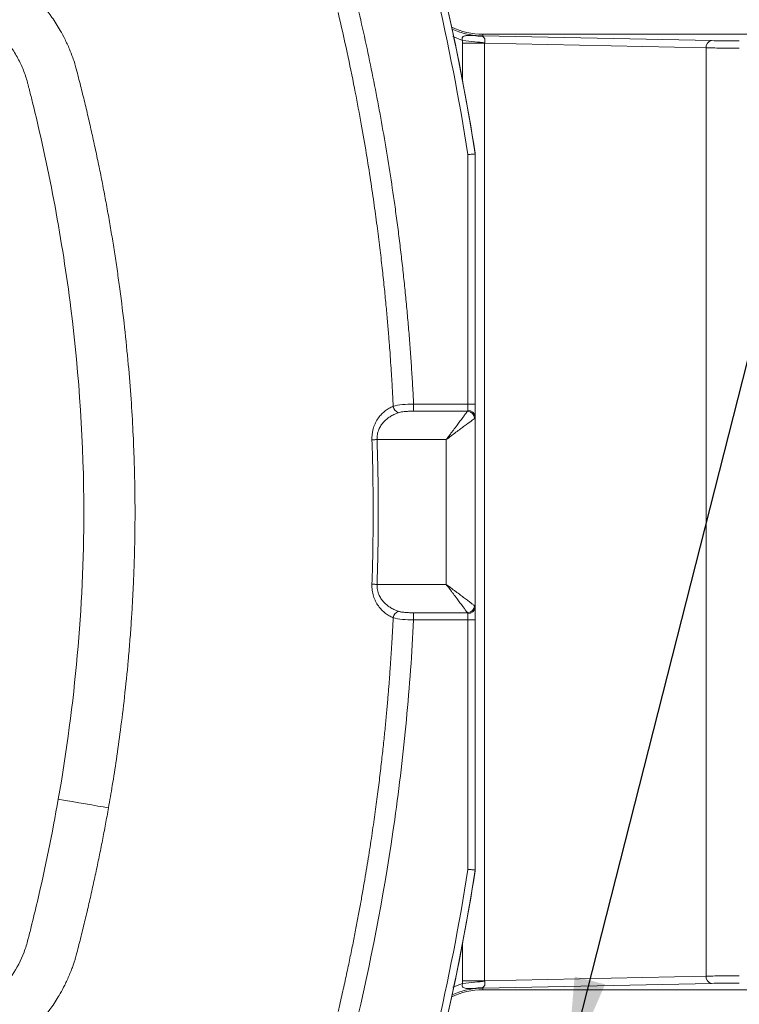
# Model space of a CAD drawing. Header units: millimetres. Extents: x 0 to 420, y 0 to 297.
# Tile 20 of 92: x 102 to 127, y 60 to 94. Entities that reach past the tile are written whole.
import ezdxf

# ---------------------------------------------------------------- set-up
doc = ezdxf.new("R2010")
doc.units = ezdxf.units.MM
doc.styles.add('SLDTEXTSTYLE0', font='TXT', dxfattribs={"width": 0.75})
doc.dimstyles.new('SLDDIMSTYLE0', dxfattribs={"dimtxt": 3.5, "dimasz": 3.302, "dimexe": 0, "dimexo": 0.0625, "dimgap": 0.875, "dimtad": 2, "dimdec": 6, "dimlfac": 2, "dimrnd": 1e-09, "dimzin": 12, "dimdsep": 46, "dimtxsty": 'SLDTEXTSTYLE0', "dimsah": 1, "dimcen": 0.09, "dimadec": 0, "dimazin": 3, "dimtfac": 1, "dimtofl": 0, "dimtmove": 0, "dimatfit": 3, "dimfxl": 1, "dimfrac": 2, "dimtolj": 1, "dimtzin": 12, "dimarcsym": 0})
doc.dimstyles.new('SLDDIMSTYLE4', dxfattribs={"dimtxt": 3.5, "dimasz": 3.302, "dimexe": 0, "dimexo": 0.0625, "dimgap": 0.875, "dimtad": 2, "dimlfac": 2, "dimrnd": 1e-09, "dimzin": 4, "dimdsep": 46, "dimtxsty": 'SLDTEXTSTYLE0', "dimsah": 1, "dimcen": 0.09, "dimadec": 0, "dimazin": 1, "dimtfac": 1, "dimtofl": 0, "dimtmove": 0, "dimatfit": 3, "dimfxl": 1, "dimfrac": 2, "dimtolj": 1, "dimtzin": 12, "dimarcsym": 0})
doc.dimstyles.new('SLDDIMSTYLE6', dxfattribs={"dimtxt": 0.18, "dimasz": 3.302, "dimexe": 0, "dimexo": 0.0625, "dimgap": 0, "dimtad": 0, "dimtih": 1, "dimtoh": 1, "dimdec": 0, "dimrnd": 1e-09, "dimzin": 0, "dimdsep": 46, "dimtxsty": 'Standard', "dimsah": 1, "dimcen": 0.09, "dimadec": 0, "dimazin": 0, "dimtfac": 3.302, "dimtdec": 0, "dimtofl": 0, "dimtmove": 0, "dimatfit": 3, "dimfxl": 1, "dimfrac": 2, "dimtolj": 1, "dimtzin": 0, "dimarcsym": 0})

# ---------------------------------------------------------------- blocks, each defined once
blk = doc.blocks.new('_D_12')
at = {"color": 7, "linetype": 'Continuous', "lineweight": 0}
for p, q in [((123.695, 97.54), (184.472, 97.54)), ((183.472, 97.54), (183.472, 57.329)), ((123.695, 57.329), (184.472, 57.329))]:
    blk.add_line(p, q, dxfattribs=at)
for points in [[(183.472, 97.54), (182.964, 94.238), (183.98, 94.238)], [(183.472, 57.329), (183.98, 60.631), (182.964, 60.631)]]:
    blk.add_solid(points, dxfattribs=at)
at = {"color": 7, "linetype": 'Continuous', "lineweight": 0, "insert": (178.96, 74.848), "char_height": 3.5, "attachment_point": 1, "rotation": 90, "style": 'SLDTEXTSTYLE0'}
blk.add_mtext('80', dxfattribs=at)
blk = doc.blocks.new('_D_13')
at = {"color": 7, "linetype": 'Continuous', "lineweight": 0}
for p, q in [((140.337, 62.434), (140.337, 34.681)), ((120.195, 53.829), (120.195, 34.681)), ((120.195, 35.681), (140.337, 35.681)), ((140.337, 35.681), (157.261, 35.681))]:
    blk.add_line(p, q, dxfattribs=at)
for points in [[(120.195, 35.681), (123.497, 35.173), (123.497, 36.189)], [(140.337, 35.681), (137.035, 36.189), (137.035, 35.173)]]:
    blk.add_solid(points, dxfattribs=at)
at = {"color": 7, "linetype": 'Continuous', "lineweight": 0, "insert": (145.623, 40.193), "char_height": 3.5, "attachment_point": 1, "style": 'SLDTEXTSTYLE0'}
blk.add_mtext('40.30', dxfattribs=at)

msp = doc.modelspace()

# ---------------------------------------------------------------- linework, layer by layer
at = {"color": 8, "linetype": 'Continuous', "lineweight": 15}
for p, q in [((117.62811675, 93.71520115), (117.29686394, 93.84797795)), ((117.62331858, 92.35383852), (117.62331858, 93.6195357)), ((117.62331858, 61.24865918), (117.62331858, 62.51435636)), ((117.62811675, 61.15299372), (117.29686394, 61.02020947))]:
    msp.add_line(p, q, dxfattribs=at)
at = {"color": 7, "linetype": 'Continuous', "lineweight": 15}
for p, q in [((118.32492485, 93.87482239), (118.32492485, 93.93231852)), ((118.32492485, 93.93231852), (137.24564448, 93.93231852)), ((126.22252538, 93.71053709), (118.32492485, 93.87482239)), ((117.62331858, 93.6195357), (118.38937237, 93.6195357)), ((118.38937237, 61.24865918), (118.38937237, 93.6195357)), ((118.38937237, 93.6195357), (126.03101566, 93.46057011)), ((126.03101566, 93.46057011), (126.03101566, 61.40762104)), ((117.81463459, 89.77617605), (117.81463459, 81.15869297)), ((118.06463137, 89.79599459), (118.06463137, 89.82304765)), ((118.06463137, 81.15869297), (118.06463137, 89.79599459)), ((115.93746081, 81.15869297), (115.93746081, 80.91374023)), ((117.81463459, 81.15869297), (115.93746081, 81.15869297)), ((117.81463459, 81.15869297), (117.81463459, 80.94218655)), ((117.81463459, 81.15869297), (118.06463137, 81.15869297)), ((117.79948011, 80.91374023), (115.93746081, 80.91374023)), ((118.06463137, 74.14251847), (118.06463137, 80.72568013)), ((114.67580929, 79.93394418), (117.06462934, 79.93394418)), ((117.06462934, 74.9342507), (117.06462934, 79.93394418)), ((114.67580929, 74.9342507), (117.06462934, 74.9342507)), ((115.93746081, 73.95445464), (117.79948011, 73.95445464)), ((115.93746081, 73.70950563), (115.93746081, 73.95445464)), ((117.81463459, 73.92601205), (117.81463459, 73.70950563)), ((115.93746081, 73.70950563), (117.81463459, 73.70950563)), ((118.06463137, 73.70950563), (117.81463459, 73.70950563)), ((117.81463459, 73.70950563), (117.81463459, 65.09201883)), ((118.06463137, 65.07220028), (118.06463137, 73.70950563)), ((118.06463137, 65.04514722), (118.06463137, 65.07220028)), ((118.38937237, 61.24865918), (117.62331858, 61.24865918)), ((126.03101566, 61.40762104), (118.38937237, 61.24865918)), ((118.32492485, 60.99337248), (126.22252538, 61.15765778)), ((118.32492485, 60.93587263), (118.32492485, 60.99337248)), ((137.24564448, 60.93587263), (118.32492485, 60.93587263))]:
    msp.add_line(p, q, dxfattribs=at)
at = {"color": 7, "linetype": 'Continuous', "lineweight": 15, "flags": 128}
for points in [[(117.62811675, 93.71520115), (117.73661211, 93.70431585), (117.84381106, 93.69356467), (117.94844701, 93.6830668), (118.04926827, 93.67295636), (118.14505293, 93.66334511), (118.23468342, 93.65435226), (118.31707194, 93.64608957), (118.39124992, 93.63864644)], [(114.67580929, 79.93394418), (114.65132668, 79.93310971), (114.62709739, 79.9322827), (114.60331514, 79.93147059), (114.58024814, 79.93068082), (114.55809012, 79.92992459), (114.53706458, 79.92920933), (114.51738014, 79.92853506), (114.49921563, 79.92791666)], [(114.49921563, 74.94027821), (114.51738014, 74.93965982), (114.53706458, 74.93898554), (114.55809012, 74.93826656), (114.58024814, 74.93751032), (114.60331514, 74.93672429), (114.62709739, 74.93591217), (114.65132668, 74.93508516), (114.67580929, 74.9342507)], [(103.67292597, 67.51939191), (103.91281977, 67.47740416), (104.15043368, 67.43581874), (104.38350275, 67.39503054), (104.60982158, 67.35542325), (104.82721462, 67.31737314), (105.03362551, 67.281249), (105.22710219, 67.24738984), (105.40579691, 67.21611602)], [(118.39124992, 61.22954471), (118.31707194, 61.22210531), (118.23468342, 61.21383889), (118.14505293, 61.20484976), (118.04926827, 61.19523851), (117.94844701, 61.18512808), (117.84381106, 61.17463021), (117.73661211, 61.16387902), (117.62811675, 61.15299372)]]:
    msp.add_lwpolyline(points, dxfattribs=at)
at = {"color": 7, "linetype": 'Continuous', "lineweight": 15}
for centre, radius, start, end in [((39.53962913, 77.43409708), 79.49201228, 8.9462636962, 13.157959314), ((39.53962913, 77.43409708), 79.49629989, 8.9656963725, 12.6336249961), ((118.32491797, 96.43409708), 2.50177597, 244.645015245, 270), ((118.20904958, 94.74129091), 0.87560326, 257.163611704, 275.054738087), ((118.32726352, 93.72525963), 0.14958104, 90.895843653, 105.934923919), ((126.25966394, 93.48373862), 0.2298191, 99.29972556, 185.785928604), ((115.53421594, 81.14016079), 0.30561551, 190.597369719, 246.065039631), ((117.83025188, 80.70763259), 0.23507331, 4.403163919, 93.809298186), ((117.78763359, 80.65694843), 0.25706491, 2.641339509, 87.358660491), ((117.78764216, 74.21123769), 0.25705577, 272.639520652, 357.361350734), ((117.83025746, 74.16055957), 0.23506725, 266.189240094, 355.598297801), ((115.53419775, 73.72804286), 0.3055967, 113.932795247, 169.402933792), ((39.53962913, 77.43409708), 79.49201228, 346.842040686, 351.0537363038), ((39.53962913, 77.43409708), 79.49629989, 347.3663750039, 351.0343036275), ((126.25966121, 61.38445381), 0.22981625, 174.214321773, 260.70084853), ((118.32491797, 58.43409708), 2.50177597, 90, 115.354984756), ((118.20900662, 60.12735986), 0.87514921, 84.93980899, 102.840277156), ((118.32726581, 61.14304435), 0.14969017, 254.076088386, 269.103930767)]:
    msp.add_arc(centre, radius, start, end, dxfattribs=at)
at = {"color": 8, "linetype": 'Continuous', "lineweight": 15}
for centre, start, end in [((118.32491797, 96.43409708), 245.58488895, 267.575957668), ((118.32491797, 58.43409708), 92.424042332, 114.415111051)]:
    msp.add_arc(centre, 2.55680512, start, end, dxfattribs=at)
at = {"color": 7, "linetype": 'Continuous', "lineweight": 15}
for points, knots in [([(66.57436122, 87.73048256), (66.7931067, 88.93593552), (67.04658505, 90.13337812), (67.40582584, 91.620318), (67.47979942, 91.91721095), (67.56537403, 92.25066809), (67.57439592, 92.28783192), (67.59527977, 92.36149963), (67.60669106, 92.39810819), (67.64265456, 92.50753196), (67.66893815, 92.57994479), (67.75361129, 92.79583023), (67.81751912, 92.93712393), (67.959516, 93.20957545), (68.03786, 93.34124794), (68.21171745, 93.59472079), (68.30759981, 93.71703564), (68.61683065, 94.06285299), (68.84923, 94.26301501), (69.23486511, 94.51798676), (69.37039416, 94.59566447), (69.64443715, 94.73308061), (69.78379659, 94.79378982), (69.99606332, 94.87381114), (70.06732914, 94.89873919), (70.211364, 94.94345246), (70.28467629, 94.96137479), (70.50394526, 95.01746604), (71.23564845, 95.20192033), (71.97119649, 95.37371185), (73.74244852, 95.76108442), (74.93165714, 95.98648717), (77.31808367, 96.36546832), (78.51156937, 96.51756683), (80.89743203, 96.74931982), (82.09006704, 96.82814063), (84.47471489, 96.90797714), (85.66672287, 96.90838502), (88.05010763, 96.83026974), (89.24148827, 96.75222762), (91.6236625, 96.52273505), (92.8142688, 96.37188558), (95.19586119, 95.99570462), (96.38559209, 95.77131769), (98.15573538, 95.38573486), (98.74389278, 95.24886467), (99.47675113, 95.06745712), (99.62320562, 95.03065849), (99.80612879, 94.98402053), (99.8427062, 94.97466106), (99.91584667, 94.95587876), (99.9525138, 94.94691476), (100.06147817, 94.91544526), (100.13339205, 94.89124924), (100.34793591, 94.81337446), (100.48885331, 94.75367918), (100.76135696, 94.62122836), (100.89353797, 94.54794881), (101.27621652, 94.30408506), (101.51419595, 94.1065425), (101.82292798, 93.77503423), (101.9187194, 93.65833164), (102.09572853, 93.41223486), (102.17747431, 93.28172564), (102.32313091, 93.01625324), (102.38755124, 92.8809863), (102.50237654, 92.60623388), (102.55404576, 92.46712937), (102.60453964, 92.28900544), (102.61329961, 92.25297812), (102.63172448, 92.18119341), (102.65927097, 92.07348624), (102.72290934, 91.82196126), (102.77636132, 91.60602017), (103.0926637, 90.30905074), (103.34244878, 89.14706602), (103.776114, 86.81105254), (103.95940045, 85.63674629), (104.39956434, 82.1203147), (104.55417465, 79.7767841), (104.55409522, 77.43409708)], [0, 0, 0, 0, 0.0625, 0.0625, 0.078125, 0.078125, 0.080078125, 0.080078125, 0.08203125, 0.08203125, 0.0859375, 0.0859375, 0.09375, 0.09375, 0.1015625, 0.1015625, 0.109375, 0.109375, 0.125, 0.125, 0.1328125, 0.1328125, 0.140625, 0.140625, 0.14453125, 0.14453125, 0.1484375, 0.1484375, 0.15625, 0.1875, 0.1875, 0.25, 0.25, 0.3125, 0.3125, 0.375, 0.375, 0.4375, 0.4375, 0.5, 0.5, 0.5625, 0.5625, 0.625, 0.625, 0.65625, 0.65625, 0.6640625, 0.6640625, 0.666015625, 0.666015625, 0.66796875, 0.66796875, 0.671875, 0.671875, 0.6796875, 0.6796875, 0.6875, 0.6875, 0.703125, 0.703125, 0.7109375, 0.7109375, 0.71875, 0.71875, 0.7265625, 0.7265625, 0.734375, 0.734375, 0.736328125, 0.736328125, 0.73828125, 0.7421875, 0.75, 0.75, 0.8125, 0.8125, 0.875, 0.875, 1, 1, 1, 1]), ([(100.38803308, 96.63835433), (100.42154277, 96.62956114), (100.49392696, 96.61056699), (100.61046926, 96.57476392), (100.74564716, 96.52949694), (100.90285098, 96.47184864), (101.13475643, 96.3785759), (101.4128464, 96.25133311), (101.78180817, 96.05503891), (102.28301485, 95.73756931), (102.88692923, 95.22901764), (103.3947282, 94.62518379), (103.71163408, 94.12444767), (103.90769191, 93.75558589), (104.05066984, 93.44320587), (104.16345448, 93.15376262), (104.24159526, 92.92519382), (104.27800369, 92.79102875), (104.29388638, 92.73250104)], [0, 0, 0, 0, 0.0179756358, 0.0388291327, 0.0632468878, 0.0919422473, 0.1256987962, 0.1929332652, 0.2505116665, 0.3424577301, 0.5003420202, 0.658079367, 0.7497501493, 0.8073896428, 0.8747373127, 0.9278769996, 0.9685373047, 1, 1, 1, 1]), ([(115.23381725, 81.08395316), (115.23026958, 81.1560749), (115.22245918, 81.3148552), (115.20868775, 81.57473578), (115.19159134, 81.87803334), (115.17057923, 82.22460422), (115.14507656, 82.61435446), (115.11438678, 83.04726835), (115.07773038, 83.52345607), (115.03421841, 84.04325579), (114.98285454, 84.60734373), (114.92251831, 85.21683003), (114.85197995, 85.87331133), (114.76978778, 86.57892164), (114.67407942, 87.33641461), (114.56275128, 88.14965807), (114.43299772, 89.02418092), (114.2811875, 89.96779576), (114.10286011, 90.9915812), (113.8908696, 92.1112357), (113.63738167, 93.35433436), (113.43903965, 94.22339268), (113.33364053, 94.68521105)], [0, 0, 0, 0, 0.0157522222, 0.0346794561, 0.056771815, 0.08202086, 0.1104217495, 0.1419764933, 0.1766966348, 0.2146077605, 0.2557654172, 0.3002591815, 0.3482144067, 0.3997980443, 0.4552251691, 0.5147709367, 0.5788566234, 0.6480844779, 0.72326035, 0.8055481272, 0.8966681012, 1, 1, 1, 1]), ([(115.93746203, 81.15868962), (115.92664022, 81.36828196), (115.90500072, 81.78738692), (115.86600718, 82.41557433), (115.82223805, 83.04324429), (115.77322418, 83.67037368), (115.71909122, 84.29696869), (115.65980553, 84.92302765), (115.59537611, 85.54855099), (115.52580055, 86.17353861), (115.45107949, 86.7979904), (115.37121282, 87.42190686), (115.26260834, 88.21828115), (115.11913829, 89.18609247), (114.93287417, 90.32388932), (114.72956579, 91.4587472), (114.508802, 92.59056806), (114.27211789, 93.71971163), (114.09996225, 94.46948961), (114.013856, 94.84450241)], [0, 0, 0, 0, 0.04549503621, 0.09097276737, 0.13643626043, 0.18188858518, 0.22733281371, 0.27277201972, 0.31820927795, 0.36364766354, 0.40909025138, 0.45454011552, 0.50000032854, 0.58332204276, 0.66662314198, 0.74992255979, 0.83323923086, 0.91659207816, 1, 1, 1, 1]), ([(117.62811039, 93.71520016), (117.62418412, 93.72563201), (117.6168177, 93.7452041), (117.61264631, 93.77454649), (117.61476202, 93.80072468), (117.62340195, 93.82343393), (117.64021565, 93.84477668), (117.66801082, 93.8629375), (117.70770634, 93.87671898), (117.77444825, 93.88847877), (117.87768074, 93.89217643), (117.96523736, 93.88922779), (118.01452062, 93.88756808)], [0, 0, 0, 0, 0.0600848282, 0.1127303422, 0.1602522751, 0.2055575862, 0.2518027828, 0.320946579, 0.4036800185, 0.5025288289, 0.7199869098, 1, 1, 1, 1]), ([(118.01452062, 93.88756808), (118.04248106, 93.88644587), (118.10981491, 93.88374336), (118.17731029, 93.88111613), (118.21677815, 93.87957986)], [0, 0, 0, 0, 0.4152508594, 1, 1, 1, 1]), ([(118.28620411, 93.86909576), (118.29441923, 93.86634516), (118.30875457, 93.86154536), (118.33048759, 93.85043216), (118.34955164, 93.83691914), (118.3687464, 93.81736816), (118.38470868, 93.79259409), (118.39618447, 93.76034869), (118.40107003, 93.72368261), (118.39975915, 93.6814003), (118.39405109, 93.65272702), (118.39124868, 93.63864965)], [0, 0, 0, 0, 0.1434382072, 0.250299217, 0.3827337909, 0.4994105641, 0.6368430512, 0.7489044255, 0.8423060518, 0.9225789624, 1, 1, 1, 1]), ([(117.62332147, 93.61953608), (117.62352125, 93.63550522), (117.62392093, 93.66745314), (117.62671362, 93.69928129), (117.62811039, 93.71520016)], [0, 0, 0, 0, 0.4998490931, 1, 1, 1, 1]), ([(118.39124868, 93.63864965), (118.39061684, 93.63548433), (118.38936267, 93.62920126), (118.38936484, 93.6227415), (118.38936591, 93.61953608)], [0, 0, 0, 0, 0.5037875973, 1, 1, 1, 1]), ([(126.22253137, 93.71053527), (126.33942552, 93.70810362), (126.4870427, 93.70612671), (126.8165855, 93.70344442), (126.99823194, 93.70274131), (127.18008692, 93.70274131)], [0, 0, 0, 0, 0.5, 0.5, 1, 1, 1, 1]), ([(127.18008692, 93.45277939), (126.96186094, 93.45277939), (126.74388521, 93.4534825), (126.34843385, 93.45616479), (126.17129323, 93.45814169), (126.03102026, 93.46057334)], [0, 0, 0, 0, 0.5, 0.5, 1, 1, 1, 1]), ([(104.29388638, 92.73250104), (104.3437972, 92.53930898), (104.44301584, 92.15525895), (104.58459553, 91.57995911), (104.72034352, 91.00747543), (104.85054008, 90.43525463), (104.97566828, 89.86150294), (105.09589758, 89.28497596), (105.21137844, 88.70486131), (105.32205046, 88.12070034), (105.42776348, 87.53237143), (105.52836037, 86.93990799), (105.62364226, 86.34342485), (105.71340135, 85.74312167), (105.83122329, 84.89594178), (105.96264994, 83.82336441), (106.09105247, 82.55186115), (106.18687703, 81.35669466), (106.25327448, 80.24721024), (106.29489198, 79.22810315), (106.31789238, 78.30053367), (106.32058551, 77.71273853), (106.32186217, 77.43409708)], [0, 0, 0, 0, 0.0386848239, 0.0769022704, 0.1148623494, 0.1527521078, 0.1906758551, 0.2287120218, 0.2669297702, 0.3053511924, 0.343979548, 0.3828173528, 0.4218575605, 0.4610872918, 0.5004931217, 0.5876834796, 0.6705701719, 0.7482427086, 0.8201241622, 0.8860420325, 0.9459787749, 1, 1, 1, 1]), ([(118.06459105, 89.79574631), (118.0640439, 89.79570176), (118.06293882, 89.7956118), (118.05633364, 89.79508191), (118.04595145, 89.79426413), (118.03138307, 89.7931296), (118.01276139, 89.79168232), (117.98654864, 89.78965401), (117.94741417, 89.78649807), (117.88850323, 89.78189182), (117.84077269, 89.778199), (117.81462913, 89.77617633)], [0, 0, 0, 0, 0.0794516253, 0.1604678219, 0.24305591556, 0.32722281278, 0.4129750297, 0.50031871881, 0.63163528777, 0.7982346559, 1, 1, 1, 1]), ([(114.49921286, 79.92791603), (114.4987796, 79.95137504), (114.49791539, 79.99816732), (114.5015187, 80.06805254), (114.50874026, 80.13725355), (114.51992355, 80.20577952), (114.53498187, 80.27362976), (114.56532307, 80.38126486), (114.62301247, 80.52426853), (114.71903854, 80.68193713), (114.83303107, 80.81826593), (114.9576664, 80.92850036), (115.09218191, 81.0195322), (115.18607832, 81.06223974), (115.23381725, 81.08395316)], [0, 0, 0, 0, 0.04152712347, 0.08283167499, 0.1241747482, 0.16581658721, 0.20801181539, 0.25100516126, 0.37289347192, 0.5011431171, 0.62314255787, 0.75111111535, 0.87345960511, 1, 1, 1, 1]), ([(115.93746203, 81.15868962), (115.80459747, 81.15705639), (115.67384047, 81.15183271), (115.43277394, 81.12967771), (115.32253552, 81.1122747), (115.23381725, 81.08395316)], [0, 0, 0, 0, 0.5, 0.5, 1, 1, 1, 1]), ([(115.41022269, 80.86082883), (115.38376924, 80.85158869), (115.33203833, 80.83351916), (115.25785341, 80.80079654), (115.18844382, 80.76521482), (115.12391126, 80.72680062), (115.06422796, 80.68609011), (115.00940368, 80.64347028), (114.95942006, 80.59933906), (114.8902598, 80.52989753), (114.81047377, 80.42893247), (114.74417546, 80.3045537), (114.70631591, 80.19722671), (114.68610729, 80.11031512), (114.67483343, 80.02225664), (114.67548462, 79.96327524), (114.67580844, 79.93394475)], [0, 0, 0, 0, 0.0736052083, 0.1439383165, 0.2110293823, 0.2749130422, 0.3356294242, 0.3932252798, 0.4477553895, 0.4992843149, 0.6304501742, 0.7493006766, 0.8143318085, 0.8773506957, 0.9390085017, 1, 1, 1, 1]), ([(115.93746203, 80.91374065), (115.91324931, 80.91363465), (115.86521757, 80.91342439), (115.79403977, 80.91165406), (115.72448488, 80.90865275), (115.64771477, 80.9035344), (115.56621155, 80.89507683), (115.48261653, 80.88175339), (115.43416268, 80.8677484), (115.41022269, 80.86082883)], [0, 0, 0, 0, 0.1274166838, 0.2527616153, 0.3768419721, 0.5004896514, 0.6728430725, 0.8383588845, 1, 1, 1, 1]), ([(117.06462913, 79.93394475), (117.0822482, 79.95746611), (117.11593223, 80.00243406), (117.16392249, 80.06661696), (117.20709562, 80.12423581), (117.24543734, 80.17527679), (117.27896363, 80.21980203), (117.34312894, 80.30516366), (117.43181342, 80.42379523), (117.54222605, 80.57063792), (117.63540894, 80.69512787), (117.70419892, 80.78666703), (117.74984961, 80.84761219), (117.78025713, 80.88814835), (117.7931369, 80.90529931), (117.79947605, 80.91374065)], [0, 0, 0, 0, 0.0561750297, 0.107394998, 0.1536600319, 0.1949704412, 0.2313268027, 0.262730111, 0.4057829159, 0.5308237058, 0.6613359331, 0.7806706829, 0.8562802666, 0.9292641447, 1, 1, 1, 1]), ([(117.06462913, 79.93394475), (117.1787609, 80.01954358), (117.29284288, 80.10510507), (117.50783675, 80.26635047), (117.60868779, 80.34198875), (117.78548152, 80.47458405), (117.86138397, 80.53151089), (117.97945717, 80.62006578), (118.02160019, 80.65167305), (118.04442502, 80.66879167)], [0, 0, 0, 0, 0.25, 0.25, 0.5, 0.5, 0.75, 0.75, 1, 1, 1, 1]), ([(118.06462913, 80.72567692), (118.06441612, 80.71915869), (118.06398816, 80.70606262), (118.06023684, 80.69050772), (118.0541571, 80.67760683), (118.04768763, 80.67174689), (118.04442502, 80.66879167)], [0, 0, 0, 0, 0.2455610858, 0.4933680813, 0.7445015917, 1, 1, 1, 1]), ([(114.67580844, 79.93394475), (114.68240677, 79.7256344), (114.69560198, 79.30905919), (114.70863559, 78.68406426), (114.71671923, 78.0590823), (114.7193589, 77.43409708), (114.71671923, 76.80911186), (114.70863559, 76.1841299), (114.69560198, 75.55913497), (114.68240677, 75.14255975), (114.67580844, 74.93424941)], [0, 0, 0, 0, 0.125031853, 0.2500364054, 0.3750227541, 0.5, 0.6249772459, 0.7499635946, 0.874968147, 1, 1, 1, 1]), ([(103.67292792, 67.51939054), (103.4653807, 66.3334965), (103.22392275, 65.15510604), (102.88107033, 63.69122496), (102.77515015, 63.25274113), (102.66459679, 62.81528518), (102.60856292, 62.59672513), (102.58972724, 62.52390671), (102.54342943, 62.38018332), (102.51783937, 62.30870673), (102.38157704, 61.95571546), (102.24668448, 61.68756), (101.99558579, 61.31154126), (101.90293394, 61.19001795), (101.70567762, 60.96278912), (101.6007829, 60.85632972), (101.37875315, 60.65738661), (101.26163274, 60.56488621), (101.01500912, 60.39402378), (100.8845599, 60.31526189), (100.61749665, 60.1739618), (100.48101875, 60.11121374), (100.20285267, 59.99943507), (100.06140514, 59.94980099), (99.33139085, 59.76189431), (98.74493287, 59.61962829), (96.98221857, 59.21827149), (95.80113325, 58.98365304), (93.42642956, 58.58391588), (92.23197258, 58.41946425), (89.83290558, 58.16368798), (88.63416, 58.07258543), (86.241406, 57.96915215), (85.04687309, 57.95650733), (82.66159422, 58.01145225), (81.47080474, 58.0781204), (79.09270347, 58.28513913), (77.9053737, 58.42510898), (76.12692262, 58.68895513), (75.53463381, 58.78596269), (74.35041352, 58.99787197), (73.75846781, 59.11267222), (72.57839444, 59.35878386), (71.99048342, 59.49007517), (71.11178887, 59.69929033), (70.81942078, 59.77108121), (70.4546185, 59.86336693), (70.38169072, 59.88195059), (70.27234747, 59.91001358), (70.23578074, 59.91890715), (70.16334525, 59.93939938), (70.12737479, 59.95060195), (69.94822257, 60.00932725), (69.80708058, 60.06474665), (69.52859254, 60.19028402), (69.39066969, 60.26133633), (69.12798031, 60.41725679), (69.00240243, 60.50255034), (68.76321575, 60.68835767), (68.64954719, 60.78873165), (68.43386916, 61.00539904), (68.33189343, 61.12179069), (68.05205612, 61.4863496), (67.90037433, 61.74918955), (67.71406219, 62.16684613), (67.6580093, 62.31052119), (67.58774045, 62.52982798), (67.56880886, 62.60399551), (67.53080898, 62.75229722), (67.51193919, 62.82647894), (67.19339028, 64.08809881), (66.92737222, 65.28422685), (66.46465181, 67.68948106), (66.26843983, 68.89802903), (65.79394774, 72.54188903), (65.62505945, 74.98459285), (65.62516303, 77.43409708)], [0, 0, 0, 0, 0.0625, 0.0625, 0.078125, 0.0859375, 0.0859375, 0.08984375, 0.08984375, 0.09375, 0.09375, 0.109375, 0.109375, 0.1171875, 0.1171875, 0.125, 0.125, 0.1328125, 0.1328125, 0.140625, 0.140625, 0.1484375, 0.1484375, 0.15625, 0.15625, 0.1875, 0.1875, 0.25, 0.25, 0.3125, 0.3125, 0.375, 0.375, 0.4375, 0.4375, 0.5, 0.5, 0.5625, 0.5625, 0.59375, 0.59375, 0.625, 0.625, 0.65625, 0.65625, 0.671875, 0.671875, 0.67578125, 0.67578125, 0.677734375, 0.677734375, 0.6796875, 0.6796875, 0.6875, 0.6875, 0.6953125, 0.6953125, 0.703125, 0.703125, 0.7109375, 0.7109375, 0.71875, 0.71875, 0.734375, 0.734375, 0.7421875, 0.7421875, 0.74609375, 0.74609375, 0.75, 0.75, 0.8125, 0.8125, 0.875, 0.875, 1, 1, 1, 1]), ([(104.55409522, 77.43409708), (104.55403615, 75.78084482), (104.47695951, 74.12801289), (104.18058626, 70.82312519), (103.9620124, 69.17115851), (103.67292792, 67.51939054)], [0, 0, 0, 0, 0.5, 0.5, 1, 1, 1, 1]), ([(106.32186217, 77.43409708), (106.32143637, 77.27268748), (106.32056552, 76.94257452), (106.31338709, 76.43649542), (106.30132446, 75.90862253), (106.28339281, 75.35906987), (106.25914272, 74.7880539), (106.22793225, 74.1959029), (106.18914207, 73.58309375), (106.14209938, 72.95044923), (106.06945897, 72.10030835), (105.96585992, 71.0801233), (105.82743868, 69.93904099), (105.68512521, 68.92211312), (105.54622786, 68.02817099), (105.45036637, 67.47384316), (105.40579669, 67.21611491)], [0, 0, 0, 0, 0.0471412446, 0.0964127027, 0.1478175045, 0.2013506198, 0.25699812, 0.3147364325, 0.3745315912, 0.4363303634, 0.500013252, 0.6237248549, 0.7357954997, 0.8357015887, 0.9236113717, 1, 1, 1, 1]), ([(115.23381725, 73.78424099), (115.20957752, 73.79474038), (115.16156128, 73.81553851), (115.09184549, 73.85296294), (115.02479774, 73.89458775), (114.93671081, 73.95799779), (114.83272824, 74.05030959), (114.71878357, 74.18659474), (114.6227926, 74.34435495), (114.56104205, 74.49765394), (114.52619721, 74.62795103), (114.5080475, 74.73073189), (114.49809039, 74.83509102), (114.49883828, 74.90517611), (114.49921286, 74.94027812)], [0, 0, 0, 0, 0.0639896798, 0.1267564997, 0.1884746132, 0.2493277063, 0.3772540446, 0.4992412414, 0.6274817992, 0.7493913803, 0.8134586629, 0.8760125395, 0.9379010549, 1, 1, 1, 1]), ([(114.67580844, 74.93424941), (114.67539579, 74.91751794), (114.67456906, 74.88399778), (114.67729946, 74.83372087), (114.68293419, 74.78360263), (114.69175958, 74.73376226), (114.7036957, 74.68433561), (114.718764, 74.63545074), (114.74995513, 74.55277837), (114.81047468, 74.43927696), (114.90458579, 74.32015009), (115.01119042, 74.22042596), (115.126219, 74.13743649), (115.26027859, 74.06257328), (115.35869318, 74.02633798), (115.41022269, 74.00736532)], [0, 0, 0, 0, 0.0348334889, 0.0697861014, 0.1049909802, 0.1405784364, 0.1766746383, 0.2134005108, 0.2508708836, 0.3696606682, 0.5007894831, 0.6068135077, 0.7251026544, 0.8560648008, 1, 1, 1, 1]), ([(117.79947605, 73.95445351), (117.79589916, 73.95921836), (117.78868154, 73.96883313), (117.7738755, 73.98854888), (117.75607468, 74.01228368), (117.73498231, 74.04042868), (117.69785433, 74.08997295), (117.63542352, 74.17304508), (117.54223246, 74.29755092), (117.43180877, 74.44439396), (117.33240651, 74.57741234), (117.24098725, 74.69878783), (117.15940711, 74.80758081), (117.09829228, 74.88925937), (117.06462913, 74.93424941)], [0, 0, 0, 0, 0.0422091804, 0.0851718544, 0.1289744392, 0.1736984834, 0.2194206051, 0.3387393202, 0.4692613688, 0.5942852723, 0.7373482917, 0.8050868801, 0.8926383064, 1, 1, 1, 1]), ([(117.06462913, 74.93424941), (117.08815048, 74.91663033), (117.13311844, 74.88294631), (117.19730133, 74.83495604), (117.25492019, 74.79178291), (117.30596117, 74.7534412), (117.35048641, 74.7199149), (117.43584804, 74.65574959), (117.55447961, 74.56706511), (117.70132229, 74.45665249), (117.82581225, 74.36346959), (117.9173514, 74.29467962), (117.97829656, 74.24902893), (118.01883273, 74.2186214), (118.03598368, 74.20574163), (118.04442502, 74.19940248)], [0, 0, 0, 0, 0.05617502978, 0.10739499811, 0.153660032, 0.19497044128, 0.2313268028, 0.26273011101, 0.40578291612, 0.53082370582, 0.66133593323, 0.78067068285, 0.85628026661, 0.9292641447, 1, 1, 1, 1]), ([(118.04442502, 74.19940248), (118.04768763, 74.19644727), (118.0541571, 74.19058733), (118.06023684, 74.17768643), (118.06398816, 74.16213154), (118.06441612, 74.14903547), (118.06462913, 74.14251724)], [0, 0, 0, 0, 0.2554984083, 0.5066319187, 0.7544389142, 1, 1, 1, 1]), ([(113.33364053, 60.18298311), (113.38186312, 60.39154373), (113.47545913, 60.79634237), (113.60577761, 61.38806168), (113.72481556, 61.9483094), (113.83379995, 62.48141695), (113.93431831, 62.99092565), (114.0274273, 63.4795422), (114.1138161, 63.94918156), (114.19409271, 64.4012905), (114.26880874, 64.83718371), (114.33847908, 65.25801904), (114.40352491, 65.66477979), (114.46428536, 66.05828867), (114.52107828, 66.43925583), (114.57419802, 66.8083271), (114.62391792, 67.16608081), (114.67048779, 67.51299934), (114.71410528, 67.84947327), (114.75494949, 68.17581461), (114.7931885, 68.49229744), (114.82898099, 68.7991696), (114.86247591, 69.09665422), (114.89381597, 69.3849512), (114.92312424, 69.6642403), (114.9505084, 69.9346819), (114.97607355, 70.19641671), (114.99991962, 70.44956722), (115.02214218, 70.69423885), (115.04283238, 70.93052129), (115.06207715, 71.15848946), (115.07995894, 71.37820168), (115.09655621, 71.58969913), (115.11194338, 71.79300843), (115.12619094, 71.98814688), (115.13936589, 72.17512605), (115.15153179, 72.35395246), (115.16274885, 72.52462816), (115.17307401, 72.68715133), (115.18256098, 72.84151677), (115.19126036, 72.98771646), (115.19921962, 73.12574003), (115.20648333, 73.25557541), (115.21309288, 73.3772102), (115.21908623, 73.49063187), (115.22449489, 73.59582755), (115.22936228, 73.69278227), (115.23237697, 73.75467272), (115.23381725, 73.78424099)], [0, 0, 0, 0, 0.0466968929, 0.0906347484, 0.1321729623, 0.1716405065, 0.2093346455, 0.2454622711, 0.2801479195, 0.3135031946, 0.3456304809, 0.3766229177, 0.4065561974, 0.4354910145, 0.4634825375, 0.4905810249, 0.5168320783, 0.5422751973, 0.5669387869, 0.5908467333, 0.6140207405, 0.6364804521, 0.6582435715, 0.6793259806, 0.6997419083, 0.7195040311, 0.7386235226, 0.7571101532, 0.7749723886, 0.7922174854, 0.808851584, 0.8248797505, 0.8403054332, 0.8551308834, 0.8693578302, 0.8829875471, 0.8960209, 0.9084583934, 0.9203002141, 0.9315462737, 0.942196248, 0.9522496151, 0.9617056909, 0.9705637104, 0.9788230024, 0.9864827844, 0.993542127, 1, 1, 1, 1]), ([(115.23381725, 73.78424099), (115.32425146, 73.75537167), (115.43317229, 73.73845931), (115.67447346, 73.71632388), (115.8064534, 73.71111496), (115.93746203, 73.70950453)], [0, 0, 0, 0, 0.5, 0.5, 1, 1, 1, 1]), ([(115.41022269, 74.00736532), (115.42435451, 74.00305518), (115.45275699, 73.99439257), (115.49931226, 73.98432903), (115.54884842, 73.97599044), (115.60165531, 73.96933973), (115.68241629, 73.96177524), (115.79447269, 73.95565685), (115.88947593, 73.95485734), (115.93746203, 73.95445351)], [0, 0, 0, 0, 0.0968604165, 0.1946723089, 0.2941116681, 0.3958220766, 0.5004052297, 0.7476548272, 1, 1, 1, 1]), ([(114.01385426, 60.02369215), (114.53868899, 62.26487266), (114.96270981, 64.52911444), (115.44533852, 67.96056277), (115.58055455, 69.10870915), (115.79843608, 71.4065324), (115.88072877, 72.55713345), (115.93746203, 73.70950453)], [0, 0, 0, 0, 0.5, 0.5, 0.75, 0.75, 1, 1, 1, 1]), ([(105.40579669, 67.21611491), (105.37201707, 67.02789104), (105.30447801, 66.65155567), (105.19669652, 66.08843171), (105.08431108, 65.52648604), (104.96683422, 64.96543599), (104.84419315, 64.40455043), (104.71614214, 63.84271137), (104.58216382, 63.27824041), (104.44192839, 62.708683), (104.34349664, 62.32770738), (104.29388638, 62.13569312)], [0, 0, 0, 0, 0.1102810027, 0.2204961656, 0.3306383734, 0.4407660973, 0.5510626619, 0.6617361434, 0.7730799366, 0.8856307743, 1, 1, 1, 1]), ([(118.06459105, 65.07244785), (118.06404311, 65.07248898), (118.06293655, 65.07257206), (118.05632371, 65.07307634), (118.04593426, 65.0738837), (118.03136125, 65.07502921), (118.01273856, 65.07649625), (117.98649794, 65.0785727), (117.94730433, 65.08154902), (117.88838487, 65.08616856), (117.84071689, 65.08994892), (117.81462913, 65.09201783)], [0, 0, 0, 0, 0.0794962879, 0.1605440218, 0.2431505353, 0.327322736, 0.41306713, 0.5003898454, 0.6320568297, 0.7986317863, 1, 1, 1, 1]), ([(104.29388638, 62.13569312), (104.28509166, 62.10217823), (104.26608982, 62.02976607), (104.23026429, 61.91315785), (104.18495388, 61.77786368), (104.12723403, 61.62048996), (104.03389624, 61.38847755), (103.9065883, 61.11031676), (103.71019884, 60.74127058), (103.39255247, 60.23995291), (102.88423532, 59.63656462), (102.28152948, 59.12972644), (101.78178414, 58.81316272), (101.41305901, 58.61696482), (101.09983596, 58.47350904), (100.80985003, 58.36046863), (100.58091409, 58.28218572), (100.44659458, 58.24573281), (100.38803308, 58.22983983)], [0, 0, 0, 0, 0.0179784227, 0.0388441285, 0.0632828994, 0.092009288, 0.125809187, 0.1930331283, 0.2506259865, 0.3426295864, 0.5005384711, 0.6579058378, 0.7491669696, 0.8070613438, 0.8745336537, 0.9277937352, 0.9685190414, 1, 1, 1, 1]), ([(117.62811039, 61.15299399), (117.62671362, 61.16891287), (117.62392093, 61.20074102), (117.62352125, 61.23268894), (117.62332147, 61.24865808)], [0, 0, 0, 0, 0.5001509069, 1, 1, 1, 1]), ([(118.39124868, 61.2295445), (118.3927621, 61.22254049), (118.39576026, 61.20866517), (118.39872344, 61.18752108), (118.40031678, 61.16703461), (118.40039798, 61.1473139), (118.3989462, 61.12849534), (118.3946886, 61.10366903), (118.38471445, 61.07560456), (118.36876447, 61.0508518), (118.34957455, 61.03129547), (118.33050325, 61.0177743), (118.30876222, 61.0066516), (118.29442068, 61.00184957), (118.28620411, 60.99909839)], [0, 0, 0, 0, 0.0392620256, 0.0777801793, 0.1170236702, 0.1583844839, 0.2030571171, 0.2519941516, 0.3637987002, 0.5009825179, 0.6174709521, 0.7498597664, 0.856689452, 1, 1, 1, 1]), ([(118.38936591, 61.24865808), (118.38936484, 61.24545266), (118.38936267, 61.23899289), (118.39061684, 61.23270983), (118.39124868, 61.2295445)], [0, 0, 0, 0, 0.4962124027, 1, 1, 1, 1]), ([(126.03102026, 61.40762081), (126.17129323, 61.41005246), (126.34843385, 61.41202937), (126.74388521, 61.41471166), (126.96186094, 61.41541477), (127.18008692, 61.41541477)], [0, 0, 0, 0, 0.5, 0.5, 1, 1, 1, 1]), ([(118.01452062, 60.98062607), (117.98022846, 60.97943332), (117.91663851, 60.97722154), (117.82966072, 60.977439), (117.75289184, 60.98264279), (117.68832901, 60.99538935), (117.63922469, 61.02084878), (117.61459814, 61.05933797), (117.61137479, 61.10566576), (117.62219278, 61.13625901), (117.62811039, 61.15299399)], [0, 0, 0, 0, 0.1949084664, 0.3614300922, 0.5002053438, 0.6422050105, 0.7505416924, 0.8259778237, 0.9048071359, 1, 1, 1, 1]), ([(118.21677815, 60.98861429), (118.17731029, 60.98707802), (118.10981491, 60.98445079), (118.04248106, 60.98174829), (118.01452062, 60.98062607)], [0, 0, 0, 0, 0.58474913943, 1, 1, 1, 1]), ([(127.18008692, 61.16545285), (126.99823194, 61.16545285), (126.8165855, 61.16474974), (126.4870427, 61.16206745), (126.33942552, 61.16009054), (126.22253137, 61.15765889)], [0, 0, 0, 0, 0.5, 0.5, 1, 1, 1, 1])]:
    msp.add_open_spline(points, degree=3, knots=knots, dxfattribs=at)
for points in [[(116.70127398, 95.47247586), (117.14266092, 93.58438255), (117.51262679, 91.69151268), (117.81462913, 89.77617633)], [(118.21677815, 93.87957986), (118.24007974, 93.87758384), (118.26299246, 93.87414052), (118.28620411, 93.86909576)], [(118.21677815, 93.87957986), (118.25278431, 93.87723259), (118.28884165, 93.87564626), (118.32491797, 93.8748225)], [(118.06459105, 89.79574631), (118.06461647, 89.7957483), (118.06462912, 89.79583167), (118.06462913, 89.79599415)], [(117.81462913, 80.94218327), (117.81462914, 80.92851877), (117.81016198, 80.91908362), (117.79947605, 80.91374065)], [(118.06462913, 80.72567692), (118.06462913, 80.81498028), (118.06462913, 80.98008291), (118.06462913, 81.15868962)], [(114.54140582, 77.43409708), (114.54143189, 78.28609521), (114.526989, 79.11352159), (114.49921286, 79.92791603)], [(114.49921286, 74.94027812), (114.526989, 75.75467257), (114.54143189, 76.58209895), (114.54140582, 77.43409708)], [(118.06462913, 73.70950453), (118.06462913, 73.88811125), (118.06462913, 74.05321388), (118.06462913, 74.14251724)], [(117.79947605, 73.95445351), (117.81016198, 73.94911054), (117.81462914, 73.93967539), (117.81462913, 73.92601089)], [(117.81462913, 65.09201783), (117.51262679, 63.17668147), (117.14266092, 61.28381161), (116.70127398, 59.3957183)], [(118.06459105, 65.07244785), (118.06461647, 65.07244586), (118.06462913, 65.07236247), (118.06462913, 65.07219996)], [(118.06462913, 65.04465887), (118.06462913, 65.04465887), (118.06462913, 65.04482324), (118.06462913, 65.04514751)], [(118.28620411, 60.99909839), (118.26299246, 60.99405364), (118.24007974, 60.99061032), (118.21677815, 60.98861429)], [(118.32491797, 60.99337166), (118.28884165, 60.9925479), (118.25278431, 60.99096157), (118.21677815, 60.98861429)]]:
    msp.add_open_spline(points, degree=3, dxfattribs=at)

# ---------------------------------------------------------------- dimensions: what is measured, and where the dimension line sits
at = {"color": 7, "linetype": 'Continuous', "lineweight": 0}
dim = msp.add_linear_dim(base=(183.4721705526, 57.3286354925), p1=(122.6950843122, 97.5395522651), p2=(122.6950843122, 57.3286354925), angle=90, dimstyle='SLDDIMSTYLE0', dxfattribs=at)
dim.commit()
dim.dimension.update_dxf_attribs({"geometry": '_D_12', "text_midpoint": (183.4721705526, 77.4340970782), "dimtype": 160})
dim = msp.add_linear_dim(base=(140.3371063, 35.68105969), p1=(120.19508431, 54.82863549), p2=(140.3371063, 63.43409708), dimstyle='SLDDIMSTYLE4', dxfattribs=at)
dim.commit()
dim.dimension.update_dxf_attribs({"geometry": '_D_13', "text_midpoint": (151.44193244, 35.68105969), "dimtype": 160})

# ---------------------------------------------------------------- leaders
msp.add_leader([(121.20968981, 58.05875582), (135.86363636, 115.69629633)], dimstyle='SLDDIMSTYLE6', dxfattribs=at)

doc.saveas('drawing.dxf')
